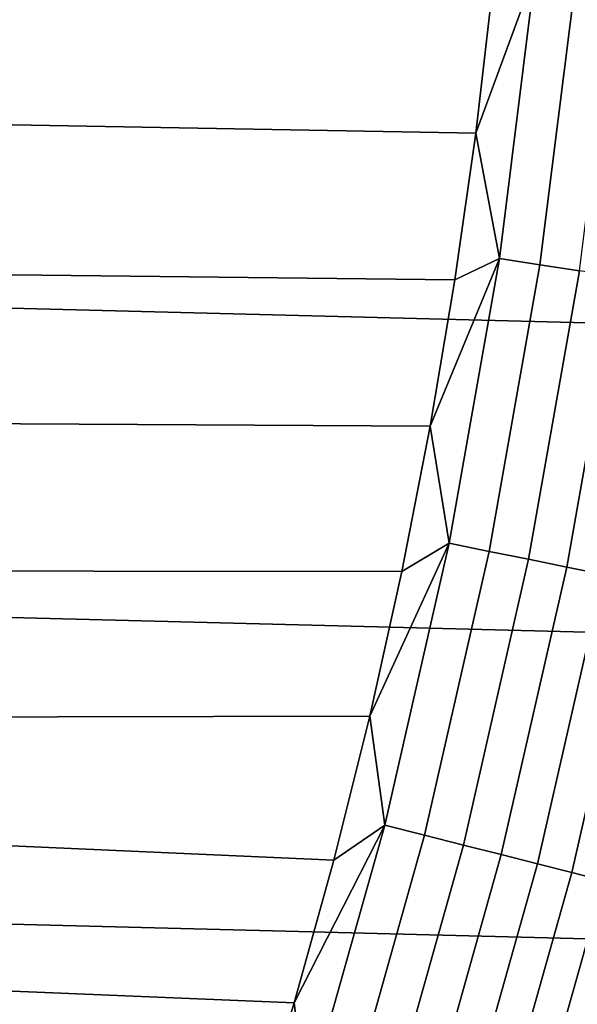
# Model space of a CAD drawing. Header units: metres. Extents: x -22 to 95, y -240 to 22.
# Tile 108 of 180: x 18.71 to 20.69, y -5.73 to -2.23. Entities that reach past the tile are written whole.
import ezdxf

# ---------------------------------------------------------------- set-up
doc = ezdxf.new("R2010")
doc.units = ezdxf.units.M
doc.layers.add('solid_10_151_013_XXX', color=7, linetype='CONTINUOUS')

msp = doc.modelspace()

# ---------------------------------------------------------------- linework, layer by layer
at = {"layer": 'solid_10_151_013_XXX'}
for points in [[(21.887098, -2.225952), (-21.971785, -1.1139), (-22, 0), (21.971785, -1.1139)], [(21.746239, -3.33181), (-21.887098, -2.225952), (-21.971785, -1.1139), (21.887098, -2.225952)], [(9.829724, -1.837529, 135), (9.697959, -2.439176, 135), (20.330597, -2.629925, 135), (20.391584, -2.105544, 135)], [(20.542385, -2.055576, 134.992981), (20.391584, -2.105544, 135), (20.330597, -2.629925, 135)], [(20.414387, -3.076974, 134.992981), (20.542385, -2.055576, 134.992981), (20.330597, -2.629925, 135)], [(20.558542, -3.098702, 134.971558), (20.687443, -2.070091, 134.971558), (20.542385, -2.055576, 134.992981), (20.414387, -3.076974, 134.992981)], [(20.699923, -3.120011, 134.935928), (20.829712, -2.084327, 134.935928), (20.687443, -2.070091, 134.971558), (20.558542, -3.098702, 134.971558)], [(21.54973, -4.428241), (-21.746239, -3.33181), (-21.887098, -2.225952), (21.746239, -3.33181)], [(9.697959, -2.439176, 135), (9.529406, -3.031566, 135), (20.2561, -3.152825, 135), (20.330597, -2.629925, 135)], [(20.414387, -3.076974, 134.992981), (20.330597, -2.629925, 135), (20.2561, -3.152825, 135)], [(9.529406, -3.031566, 135), (9.324705, -3.612455, 135), (20.168201, -3.673359, 135), (20.2561, -3.152825, 135)], [(20.414387, -3.076974, 134.992981), (20.2561, -3.152825, 135), (20.168201, -3.673359, 135)], [(20.235636, -4.090722, 134.992981), (20.414387, -3.076974, 134.992981), (20.168201, -3.673359, 135)], [(20.378529, -4.119608, 134.971558), (20.558542, -3.098702, 134.971558), (20.414387, -3.076974, 134.992981), (20.235636, -4.090722, 134.992981)], [(20.518671, -4.147939, 134.935928), (20.699923, -3.120011, 134.935928), (20.558542, -3.098702, 134.971558), (20.378529, -4.119608, 134.971558)], [(20.654713, -4.17544, 134.886444), (20.837166, -3.140697, 134.886444), (20.699923, -3.120011, 134.935928), (20.518671, -4.147939, 134.935928)], [(20.785337, -4.201847, 134.823578), (20.968945, -3.16056, 134.823578), (20.837166, -3.140697, 134.886444), (20.654713, -4.17544, 134.886444)], [(21.297699, -5.514322), (-21.54973, -4.428241), (-21.746239, -3.33181), (21.54973, -4.428241)], [(9.324705, -3.612455, 135), (9.084634, -4.179638, 135), (20.066904, -4.191575, 135), (20.168201, -3.673359, 135)], [(20.235636, -4.090722, 134.992981), (20.168201, -3.673359, 135), (20.066904, -4.191575, 135)], [(20.235636, -4.090722, 134.992981), (20.066904, -4.191575, 135), (19.952349, -4.706776, 135)], [(20.006575, -5.0943, 134.992981), (20.235636, -4.090722, 134.992981), (19.952349, -4.706776, 135)], [(20.14785, -5.130273, 134.971558), (20.378529, -4.119608, 134.971558), (20.235636, -4.090722, 134.992981), (20.006575, -5.0943, 134.992981)], [(20.286407, -5.165554, 134.935928), (20.518671, -4.147939, 134.935928), (20.378529, -4.119608, 134.971558), (20.14785, -5.130273, 134.971558)], [(20.420908, -5.199802, 134.886444), (20.654713, -4.17544, 134.886444), (20.518671, -4.147939, 134.935928), (20.286407, -5.165554, 134.935928)], [(9.084634, -4.179638, 135), (8.810102, -4.730965, 135), (19.952349, -4.706776, 135), (20.066904, -4.191575, 135)], [(20.550055, -5.232687, 134.823578), (20.785337, -4.201847, 134.823578), (20.654713, -4.17544, 134.886444), (20.420908, -5.199802, 134.886444)], [(20.672602, -5.263891, 134.74794), (20.909288, -4.226903, 134.74794), (20.785337, -4.201847, 134.823578), (20.550055, -5.232687, 134.823578)], [(20.787365, -5.293114, 134.660263), (21.025366, -4.250369, 134.660263), (20.909288, -4.226903, 134.74794), (20.672602, -5.263891, 134.74794)], [(20.99091, -6.586448), (-21.297699, -5.514322), (-21.54973, -4.428241), (21.297699, -5.514322)], [(8.810102, -4.730965, 135), (8.502153, -5.264345, 135), (19.683601, -5.727629, 135), (19.824528, -5.219009, 135)], [(8.810102, -4.730965, 135), (19.824528, -5.219009, 135), (19.952349, -4.706776, 135)], [(20.006575, -5.0943, 134.992981), (19.952349, -4.706776, 135), (19.824528, -5.219009, 135)], [(20.006575, -5.0943, 134.992981), (19.824528, -5.219009, 135), (19.683601, -5.727629, 135)], [(19.727776, -6.085213, 134.992981), (20.006575, -5.0943, 134.992981), (19.683601, -5.727629, 135)], [(19.867083, -6.128183, 134.971558), (20.14785, -5.130273, 134.971558), (20.006575, -5.0943, 134.992981), (19.727776, -6.085213, 134.992981)], [(20.003708, -6.170327, 134.935928), (20.286407, -5.165554, 134.935928), (20.14785, -5.130273, 134.971558), (19.867083, -6.128183, 134.971558)], [(20.136335, -6.211237, 134.886444), (20.420908, -5.199802, 134.886444), (20.286407, -5.165554, 134.935928), (20.003708, -6.170327, 134.935928)], [(20.263681, -6.250518, 134.823578), (20.550055, -5.232687, 134.823578), (20.420908, -5.199802, 134.886444), (20.136335, -6.211237, 134.886444)], [(20.384521, -6.287792, 134.74794), (20.672602, -5.263891, 134.74794), (20.550055, -5.232687, 134.823578), (20.263681, -6.250518, 134.823578)], [(8.502153, -5.264345, 135), (8.161953, -5.777755, 135), (19.529554, -6.232685, 135), (19.683601, -5.727629, 135)], [(20.497686, -6.322699, 134.660263), (20.787365, -5.293114, 134.660263), (20.672602, -5.263891, 134.74794), (20.384521, -6.287792, 134.74794)], [(20.602083, -6.354901, 134.561386), (20.89324, -5.320073, 134.561386), (20.787365, -5.293114, 134.660263), (20.497686, -6.322699, 134.660263)], [(20.696709, -6.384089, 134.452271), (20.989201, -5.344507, 134.452271), (20.89324, -5.320073, 134.561386), (20.602083, -6.354901, 134.561386)], [(20.630594, -7.640606), (-20.99091, -6.586448), (-21.297699, -5.514322), (20.99091, -6.586448)], [(19.727776, -6.085213, 134.992981), (19.683601, -5.727629, 135), (19.529554, -6.232685, 135)]]:
    msp.add_3dface(points, dxfattribs=at)

doc.saveas('drawing.dxf')
